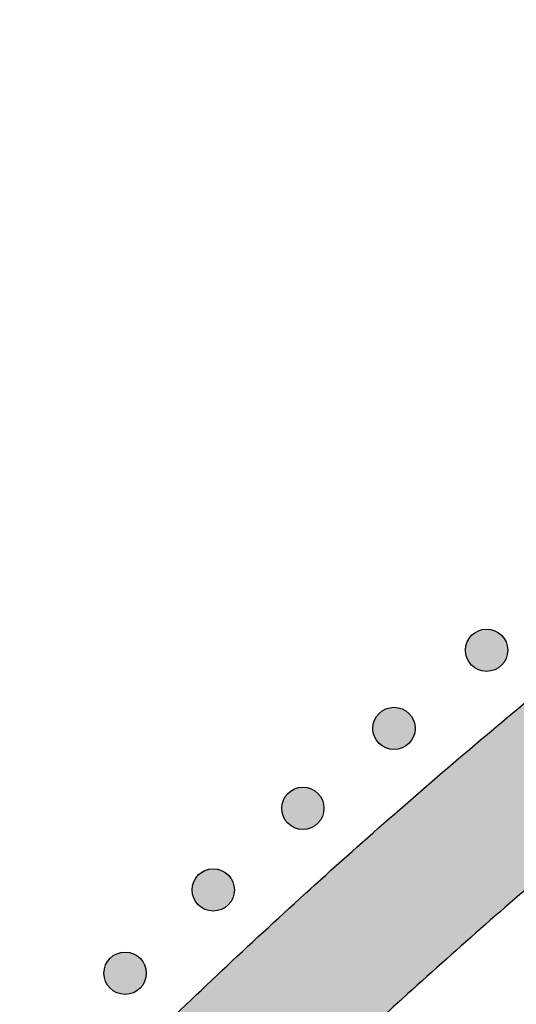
# Model space of a CAD drawing. Header units: millimetres. Extents: x -3873 to -97, y 912 to 4165.
# Tile 226 of 256: x -3714 to -3672, y 1847 to 1929. Entities that reach past the tile are written whole.
import ezdxf

# ---------------------------------------------------------------- set-up
doc = ezdxf.new("R2010")
doc.units = ezdxf.units.MM
doc.layers.add('pattern', color=7, linetype='Continuous', true_color=0x000000)

msp = doc.modelspace()

# ---------------------------------------------------------------- hatches: boundary and pattern name
at = {"layer": 'pattern'}
for points in [[(-3708.605, 1838.276), (-3701.858, 1844.905), (-3694.986, 1851.423), (-3687.994, 1857.824), (-3680.883, 1864.106), (-3673.657, 1870.266), (-3666.32, 1876.3), (-3658.874, 1882.206), (-3651.322, 1887.981), (-3643.67, 1893.622), (-3635.919, 1899.126), (-3628.074, 1904.491), (-3620.138, 1909.715), (-3612.116, 1914.795), (-3604.011, 1919.73), (-3595.827, 1924.516), (-3587.569, 1929.154), (-3589.297, 1914.427), (-3604.309, 1905.514), (-3619.039, 1896.093), (-3633.46, 1886.178), (-3647.549, 1875.786), (-3661.281, 1864.931), (-3674.634, 1853.634), (-3687.587, 1841.913), (-3700.12, 1829.791), (-3712.242, 1817.258), (-3723.963, 1804.305), (-3735.26, 1790.952), (-3746.115, 1777.22), (-3756.507, 1763.131), (-3766.422, 1748.71), (-3775.843, 1733.98), (-3784.756, 1718.968), (-3799.483, 1717.24), (-3794.845, 1725.499), (-3790.059, 1733.682), (-3785.124, 1741.787), (-3780.044, 1749.809), (-3774.82, 1757.745), (-3769.455, 1765.59), (-3763.951, 1773.341), (-3758.31, 1780.993), (-3752.535, 1788.545), (-3746.629, 1795.991), (-3740.595, 1803.328), (-3734.435, 1810.554), (-3728.153, 1817.665), (-3721.751, 1824.657), (-3715.234, 1831.529)], [(-3673.709, 1877.522), (-3673.737, 1877.55), (-3673.766, 1877.577), (-3673.796, 1877.604), (-3673.827, 1877.63), (-3673.859, 1877.656), (-3673.891, 1877.681), (-3673.924, 1877.706), (-3673.958, 1877.73), (-3673.993, 1877.753), (-3674.029, 1877.776), (-3674.066, 1877.798), (-3674.103, 1877.819), (-3674.141, 1877.84), (-3674.18, 1877.859), (-3674.219, 1877.878), (-3674.259, 1877.896), (-3674.3, 1877.913), (-3674.341, 1877.929), (-3674.383, 1877.944), (-3674.426, 1877.958), (-3674.469, 1877.971), (-3674.512, 1877.984), (-3674.556, 1877.994), (-3674.6, 1878.004), (-3674.645, 1878.013), (-3674.69, 1878.021), (-3674.735, 1878.027), (-3674.781, 1878.033), (-3674.826, 1878.037), (-3674.872, 1878.04), (-3674.918, 1878.041), (-3674.964, 1878.042), (-3675.01, 1878.041), (-3675.056, 1878.04), (-3675.101, 1878.037), (-3675.147, 1878.033), (-3675.193, 1878.027), (-3675.238, 1878.021), (-3675.283, 1878.013), (-3675.327, 1878.004), (-3675.372, 1877.994), (-3675.416, 1877.984), (-3675.459, 1877.971), (-3675.502, 1877.958), (-3675.544, 1877.944), (-3675.586, 1877.929), (-3675.628, 1877.913), (-3675.669, 1877.896), (-3675.709, 1877.878), (-3675.748, 1877.859), (-3675.787, 1877.84), (-3675.825, 1877.819), (-3675.862, 1877.798), (-3675.899, 1877.776), (-3675.934, 1877.753), (-3675.969, 1877.73), (-3676.003, 1877.706), (-3676.037, 1877.681), (-3676.069, 1877.656), (-3676.101, 1877.63), (-3676.131, 1877.604), (-3676.161, 1877.577), (-3676.19, 1877.55), (-3676.218, 1877.522), (-3676.246, 1877.494), (-3676.273, 1877.465), (-3676.3, 1877.435), (-3676.326, 1877.405), (-3676.352, 1877.373), (-3676.377, 1877.34), (-3676.402, 1877.307), (-3676.426, 1877.273), (-3676.449, 1877.238), (-3676.472, 1877.202), (-3676.494, 1877.166), (-3676.515, 1877.129), (-3676.536, 1877.091), (-3676.555, 1877.052), (-3676.574, 1877.013), (-3676.592, 1876.972), (-3676.609, 1876.932), (-3676.625, 1876.89), (-3676.64, 1876.848), (-3676.655, 1876.806), (-3676.668, 1876.763), (-3676.68, 1876.719), (-3676.691, 1876.676), (-3676.7, 1876.631), (-3676.709, 1876.587), (-3676.717, 1876.542), (-3676.723, 1876.496), (-3676.729, 1876.451), (-3676.733, 1876.405), (-3676.736, 1876.359), (-3676.738, 1876.314), (-3676.738, 1876.268), (-3676.738, 1876.222), (-3676.736, 1876.176), (-3676.733, 1876.13), (-3676.729, 1876.084), (-3676.723, 1876.039), (-3676.717, 1875.994), (-3676.709, 1875.949), (-3676.7, 1875.904), (-3676.691, 1875.86), (-3676.68, 1875.816), (-3676.668, 1875.772), (-3676.655, 1875.729), (-3676.64, 1875.687), (-3676.625, 1875.645), (-3676.609, 1875.604), (-3676.592, 1875.563), (-3676.574, 1875.523), (-3676.555, 1875.483), (-3676.536, 1875.445), (-3676.515, 1875.407), (-3676.494, 1875.369), (-3676.472, 1875.333), (-3676.449, 1875.297), (-3676.426, 1875.262), (-3676.402, 1875.228), (-3676.377, 1875.195), (-3676.352, 1875.162), (-3676.326, 1875.131), (-3676.3, 1875.1), (-3676.273, 1875.07), (-3676.246, 1875.041), (-3676.218, 1875.013), (-3676.19, 1874.986), (-3676.161, 1874.958), (-3676.131, 1874.932), (-3676.101, 1874.905), (-3676.069, 1874.88), (-3676.037, 1874.854), (-3676.003, 1874.83), (-3675.969, 1874.806), (-3675.934, 1874.782), (-3675.899, 1874.76), (-3675.862, 1874.738), (-3675.825, 1874.716), (-3675.787, 1874.696), (-3675.748, 1874.676), (-3675.709, 1874.657), (-3675.669, 1874.639), (-3675.628, 1874.622), (-3675.586, 1874.606), (-3675.544, 1874.591), (-3675.502, 1874.577), (-3675.459, 1874.564), (-3675.416, 1874.552), (-3675.372, 1874.541), (-3675.327, 1874.531), (-3675.283, 1874.522), (-3675.238, 1874.515), (-3675.193, 1874.508), (-3675.147, 1874.503), (-3675.101, 1874.499), (-3675.056, 1874.496), (-3675.01, 1874.494), (-3674.964, 1874.493), (-3674.918, 1874.494), (-3674.872, 1874.496), (-3674.826, 1874.499), (-3674.781, 1874.503), (-3674.735, 1874.508), (-3674.69, 1874.515), (-3674.645, 1874.522), (-3674.6, 1874.531), (-3674.556, 1874.541), (-3674.512, 1874.552), (-3674.469, 1874.564), (-3674.426, 1874.577), (-3674.383, 1874.591), (-3674.341, 1874.606), (-3674.3, 1874.622), (-3674.259, 1874.639), (-3674.219, 1874.657), (-3674.18, 1874.676), (-3674.141, 1874.696), (-3674.103, 1874.716), (-3674.066, 1874.738), (-3674.029, 1874.76), (-3673.993, 1874.782), (-3673.958, 1874.806), (-3673.924, 1874.83), (-3673.891, 1874.854), (-3673.859, 1874.88), (-3673.827, 1874.905), (-3673.796, 1874.932), (-3673.766, 1874.958), (-3673.737, 1874.986), (-3673.709, 1875.013), (-3673.682, 1875.041), (-3673.654, 1875.07), (-3673.628, 1875.1), (-3673.602, 1875.131), (-3673.576, 1875.162), (-3673.551, 1875.195), (-3673.526, 1875.228), (-3673.502, 1875.262), (-3673.478, 1875.297), (-3673.456, 1875.333), (-3673.434, 1875.369), (-3673.412, 1875.407), (-3673.392, 1875.445), (-3673.372, 1875.483), (-3673.353, 1875.523), (-3673.335, 1875.563), (-3673.318, 1875.604), (-3673.302, 1875.645), (-3673.287, 1875.687), (-3673.273, 1875.729), (-3673.26, 1875.772), (-3673.248, 1875.816), (-3673.237, 1875.86), (-3673.227, 1875.904), (-3673.218, 1875.949), (-3673.211, 1875.994), (-3673.204, 1876.039), (-3673.199, 1876.084), (-3673.195, 1876.13), (-3673.192, 1876.176), (-3673.19, 1876.222), (-3673.189, 1876.268), (-3673.19, 1876.314), (-3673.192, 1876.359), (-3673.195, 1876.405), (-3673.199, 1876.451), (-3673.204, 1876.496), (-3673.211, 1876.542), (-3673.218, 1876.587), (-3673.227, 1876.631), (-3673.237, 1876.676), (-3673.248, 1876.719), (-3673.26, 1876.763), (-3673.273, 1876.806), (-3673.287, 1876.848), (-3673.302, 1876.89), (-3673.318, 1876.932), (-3673.335, 1876.972), (-3673.353, 1877.013), (-3673.372, 1877.052), (-3673.392, 1877.091), (-3673.412, 1877.129), (-3673.434, 1877.166), (-3673.456, 1877.202), (-3673.478, 1877.238), (-3673.502, 1877.273), (-3673.526, 1877.307), (-3673.551, 1877.34), (-3673.576, 1877.373), (-3673.602, 1877.405), (-3673.628, 1877.435), (-3673.654, 1877.465), (-3673.682, 1877.494)], [(-3681.473, 1870.964), (-3681.502, 1870.991), (-3681.531, 1871.018), (-3681.56, 1871.045), (-3681.591, 1871.071), (-3681.623, 1871.097), (-3681.655, 1871.122), (-3681.689, 1871.147), (-3681.723, 1871.171), (-3681.758, 1871.195), (-3681.793, 1871.217), (-3681.83, 1871.239), (-3681.867, 1871.261), (-3681.905, 1871.281), (-3681.944, 1871.301), (-3681.983, 1871.32), (-3682.023, 1871.338), (-3682.064, 1871.355), (-3682.105, 1871.371), (-3682.147, 1871.386), (-3682.19, 1871.4), (-3682.233, 1871.413), (-3682.276, 1871.425), (-3682.32, 1871.436), (-3682.364, 1871.446), (-3682.409, 1871.455), (-3682.454, 1871.462), (-3682.499, 1871.469), (-3682.545, 1871.474), (-3682.59, 1871.478), (-3682.636, 1871.481), (-3682.682, 1871.483), (-3682.728, 1871.483), (-3682.774, 1871.483), (-3682.82, 1871.481), (-3682.866, 1871.478), (-3682.911, 1871.474), (-3682.957, 1871.469), (-3683.002, 1871.462), (-3683.047, 1871.455), (-3683.092, 1871.446), (-3683.136, 1871.436), (-3683.18, 1871.425), (-3683.223, 1871.413), (-3683.266, 1871.4), (-3683.309, 1871.386), (-3683.351, 1871.371), (-3683.392, 1871.355), (-3683.433, 1871.338), (-3683.473, 1871.32), (-3683.512, 1871.301), (-3683.551, 1871.281), (-3683.589, 1871.261), (-3683.626, 1871.239), (-3683.663, 1871.217), (-3683.699, 1871.195), (-3683.733, 1871.171), (-3683.768, 1871.147), (-3683.801, 1871.122), (-3683.833, 1871.097), (-3683.865, 1871.071), (-3683.896, 1871.045), (-3683.925, 1871.018), (-3683.955, 1870.991), (-3683.983, 1870.964), (-3684.01, 1870.936), (-3684.037, 1870.907), (-3684.064, 1870.877), (-3684.09, 1870.846), (-3684.116, 1870.814), (-3684.141, 1870.782), (-3684.166, 1870.749), (-3684.19, 1870.715), (-3684.213, 1870.68), (-3684.236, 1870.644), (-3684.258, 1870.607), (-3684.279, 1870.57), (-3684.3, 1870.532), (-3684.32, 1870.493), (-3684.338, 1870.454), (-3684.356, 1870.414), (-3684.373, 1870.373), (-3684.39, 1870.332), (-3684.405, 1870.29), (-3684.419, 1870.247), (-3684.432, 1870.204), (-3684.444, 1870.161), (-3684.455, 1870.117), (-3684.465, 1870.073), (-3684.473, 1870.028), (-3684.481, 1869.983), (-3684.488, 1869.938), (-3684.493, 1869.892), (-3684.497, 1869.847), (-3684.5, 1869.801), (-3684.502, 1869.755), (-3684.502, 1869.709), (-3684.502, 1869.663), (-3684.5, 1869.617), (-3684.497, 1869.572), (-3684.493, 1869.526), (-3684.488, 1869.48), (-3684.481, 1869.435), (-3684.473, 1869.39), (-3684.465, 1869.346), (-3684.455, 1869.301), (-3684.444, 1869.257), (-3684.432, 1869.214), (-3684.419, 1869.171), (-3684.405, 1869.128), (-3684.39, 1869.087), (-3684.373, 1869.045), (-3684.356, 1869.004), (-3684.338, 1868.964), (-3684.32, 1868.925), (-3684.3, 1868.886), (-3684.279, 1868.848), (-3684.258, 1868.811), (-3684.236, 1868.774), (-3684.213, 1868.739), (-3684.19, 1868.704), (-3684.166, 1868.67), (-3684.141, 1868.636), (-3684.116, 1868.604), (-3684.09, 1868.572), (-3684.064, 1868.542), (-3684.037, 1868.512), (-3684.01, 1868.483), (-3683.983, 1868.455), (-3683.955, 1868.427), (-3683.925, 1868.4), (-3683.896, 1868.373), (-3683.865, 1868.347), (-3683.833, 1868.321), (-3683.801, 1868.296), (-3683.768, 1868.271), (-3683.733, 1868.247), (-3683.699, 1868.224), (-3683.663, 1868.201), (-3683.626, 1868.179), (-3683.589, 1868.158), (-3683.551, 1868.137), (-3683.512, 1868.118), (-3683.473, 1868.099), (-3683.433, 1868.081), (-3683.392, 1868.064), (-3683.351, 1868.048), (-3683.309, 1868.033), (-3683.266, 1868.018), (-3683.223, 1868.005), (-3683.18, 1867.993), (-3683.136, 1867.982), (-3683.092, 1867.973), (-3683.047, 1867.964), (-3683.002, 1867.956), (-3682.957, 1867.95), (-3682.911, 1867.944), (-3682.866, 1867.94), (-3682.82, 1867.937), (-3682.774, 1867.935), (-3682.728, 1867.935), (-3682.682, 1867.935), (-3682.636, 1867.937), (-3682.59, 1867.94), (-3682.545, 1867.944), (-3682.499, 1867.95), (-3682.454, 1867.956), (-3682.409, 1867.964), (-3682.364, 1867.973), (-3682.32, 1867.982), (-3682.276, 1867.993), (-3682.233, 1868.005), (-3682.19, 1868.018), (-3682.147, 1868.033), (-3682.105, 1868.048), (-3682.064, 1868.064), (-3682.023, 1868.081), (-3681.983, 1868.099), (-3681.944, 1868.118), (-3681.905, 1868.137), (-3681.867, 1868.158), (-3681.83, 1868.179), (-3681.793, 1868.201), (-3681.758, 1868.224), (-3681.723, 1868.247), (-3681.689, 1868.271), (-3681.655, 1868.296), (-3681.623, 1868.321), (-3681.591, 1868.347), (-3681.56, 1868.373), (-3681.531, 1868.4), (-3681.502, 1868.427), (-3681.473, 1868.455), (-3681.446, 1868.483), (-3681.419, 1868.512), (-3681.392, 1868.542), (-3681.366, 1868.572), (-3681.34, 1868.604), (-3681.315, 1868.636), (-3681.29, 1868.67), (-3681.266, 1868.704), (-3681.243, 1868.739), (-3681.22, 1868.774), (-3681.198, 1868.811), (-3681.177, 1868.848), (-3681.156, 1868.886), (-3681.136, 1868.925), (-3681.118, 1868.964), (-3681.1, 1869.004), (-3681.083, 1869.045), (-3681.067, 1869.087), (-3681.051, 1869.128), (-3681.037, 1869.171), (-3681.024, 1869.214), (-3681.012, 1869.257), (-3681.001, 1869.301), (-3680.991, 1869.346), (-3680.983, 1869.39), (-3680.975, 1869.435), (-3680.969, 1869.48), (-3680.963, 1869.526), (-3680.959, 1869.572), (-3680.956, 1869.617), (-3680.954, 1869.663), (-3680.954, 1869.709), (-3680.954, 1869.755), (-3680.956, 1869.801), (-3680.959, 1869.847), (-3680.963, 1869.892), (-3680.969, 1869.938), (-3680.975, 1869.983), (-3680.983, 1870.028), (-3680.991, 1870.073), (-3681.001, 1870.117), (-3681.012, 1870.161), (-3681.024, 1870.204), (-3681.037, 1870.247), (-3681.051, 1870.29), (-3681.067, 1870.332), (-3681.083, 1870.373), (-3681.1, 1870.414), (-3681.118, 1870.454), (-3681.136, 1870.493), (-3681.156, 1870.532), (-3681.177, 1870.57), (-3681.198, 1870.607), (-3681.22, 1870.644), (-3681.243, 1870.68), (-3681.266, 1870.715), (-3681.29, 1870.749), (-3681.315, 1870.782), (-3681.34, 1870.814), (-3681.366, 1870.846), (-3681.392, 1870.877), (-3681.419, 1870.907), (-3681.446, 1870.936)], [(-3689.114, 1864.261), (-3689.142, 1864.289), (-3689.171, 1864.316), (-3689.201, 1864.343), (-3689.231, 1864.369), (-3689.263, 1864.395), (-3689.296, 1864.42), (-3689.329, 1864.445), (-3689.363, 1864.469), (-3689.398, 1864.492), (-3689.434, 1864.515), (-3689.47, 1864.537), (-3689.507, 1864.558), (-3689.545, 1864.579), (-3689.584, 1864.598), (-3689.623, 1864.617), (-3689.664, 1864.635), (-3689.704, 1864.652), (-3689.746, 1864.668), (-3689.788, 1864.683), (-3689.83, 1864.697), (-3689.873, 1864.71), (-3689.917, 1864.722), (-3689.96, 1864.733), (-3690.005, 1864.743), (-3690.049, 1864.752), (-3690.094, 1864.76), (-3690.14, 1864.766), (-3690.185, 1864.771), (-3690.231, 1864.776), (-3690.276, 1864.779), (-3690.322, 1864.78), (-3690.368, 1864.781), (-3690.414, 1864.78), (-3690.46, 1864.779), (-3690.506, 1864.776), (-3690.552, 1864.771), (-3690.597, 1864.766), (-3690.642, 1864.76), (-3690.687, 1864.752), (-3690.732, 1864.743), (-3690.776, 1864.733), (-3690.82, 1864.722), (-3690.864, 1864.71), (-3690.907, 1864.697), (-3690.949, 1864.683), (-3690.991, 1864.668), (-3691.032, 1864.652), (-3691.073, 1864.635), (-3691.113, 1864.617), (-3691.153, 1864.598), (-3691.191, 1864.579), (-3691.229, 1864.558), (-3691.267, 1864.537), (-3691.303, 1864.515), (-3691.339, 1864.492), (-3691.374, 1864.469), (-3691.408, 1864.445), (-3691.441, 1864.42), (-3691.474, 1864.395), (-3691.505, 1864.369), (-3691.536, 1864.343), (-3691.566, 1864.316), (-3691.595, 1864.289), (-3691.623, 1864.261), (-3691.65, 1864.233), (-3691.678, 1864.204), (-3691.704, 1864.174), (-3691.731, 1864.143), (-3691.756, 1864.112), (-3691.782, 1864.079), (-3691.806, 1864.046), (-3691.83, 1864.012), (-3691.854, 1863.977), (-3691.876, 1863.941), (-3691.898, 1863.905), (-3691.92, 1863.868), (-3691.94, 1863.83), (-3691.96, 1863.791), (-3691.979, 1863.751), (-3691.997, 1863.711), (-3692.014, 1863.671), (-3692.03, 1863.629), (-3692.045, 1863.587), (-3692.059, 1863.545), (-3692.072, 1863.502), (-3692.084, 1863.458), (-3692.095, 1863.414), (-3692.105, 1863.37), (-3692.114, 1863.326), (-3692.121, 1863.281), (-3692.128, 1863.235), (-3692.133, 1863.19), (-3692.137, 1863.144), (-3692.14, 1863.098), (-3692.142, 1863.053), (-3692.143, 1863.007), (-3692.142, 1862.961), (-3692.14, 1862.915), (-3692.137, 1862.869), (-3692.133, 1862.823), (-3692.128, 1862.778), (-3692.121, 1862.733), (-3692.114, 1862.688), (-3692.105, 1862.643), (-3692.095, 1862.599), (-3692.084, 1862.555), (-3692.072, 1862.511), (-3692.059, 1862.468), (-3692.045, 1862.426), (-3692.03, 1862.384), (-3692.014, 1862.343), (-3691.997, 1862.302), (-3691.979, 1862.262), (-3691.96, 1862.222), (-3691.94, 1862.184), (-3691.92, 1862.146), (-3691.898, 1862.108), (-3691.876, 1862.072), (-3691.854, 1862.036), (-3691.83, 1862.001), (-3691.806, 1861.967), (-3691.782, 1861.934), (-3691.756, 1861.901), (-3691.731, 1861.87), (-3691.704, 1861.839), (-3691.678, 1861.809), (-3691.65, 1861.78), (-3691.623, 1861.752), (-3691.595, 1861.724), (-3691.566, 1861.697), (-3691.536, 1861.671), (-3691.505, 1861.644), (-3691.474, 1861.619), (-3691.441, 1861.593), (-3691.408, 1861.569), (-3691.374, 1861.545), (-3691.339, 1861.521), (-3691.303, 1861.498), (-3691.267, 1861.476), (-3691.229, 1861.455), (-3691.191, 1861.435), (-3691.153, 1861.415), (-3691.113, 1861.396), (-3691.073, 1861.378), (-3691.032, 1861.361), (-3690.991, 1861.345), (-3690.949, 1861.33), (-3690.907, 1861.316), (-3690.864, 1861.303), (-3690.82, 1861.291), (-3690.776, 1861.28), (-3690.732, 1861.27), (-3690.687, 1861.261), (-3690.642, 1861.254), (-3690.597, 1861.247), (-3690.552, 1861.242), (-3690.506, 1861.238), (-3690.46, 1861.235), (-3690.414, 1861.233), (-3690.368, 1861.232), (-3690.322, 1861.233), (-3690.276, 1861.235), (-3690.231, 1861.238), (-3690.185, 1861.242), (-3690.14, 1861.247), (-3690.094, 1861.254), (-3690.049, 1861.261), (-3690.005, 1861.27), (-3689.96, 1861.28), (-3689.917, 1861.291), (-3689.873, 1861.303), (-3689.83, 1861.316), (-3689.788, 1861.33), (-3689.746, 1861.345), (-3689.704, 1861.361), (-3689.664, 1861.378), (-3689.623, 1861.396), (-3689.584, 1861.415), (-3689.545, 1861.435), (-3689.507, 1861.455), (-3689.47, 1861.476), (-3689.434, 1861.498), (-3689.398, 1861.521), (-3689.363, 1861.545), (-3689.329, 1861.569), (-3689.296, 1861.593), (-3689.263, 1861.619), (-3689.231, 1861.644), (-3689.201, 1861.671), (-3689.171, 1861.697), (-3689.142, 1861.724), (-3689.114, 1861.752), (-3689.086, 1861.78), (-3689.059, 1861.809), (-3689.032, 1861.839), (-3689.006, 1861.87), (-3688.98, 1861.901), (-3688.955, 1861.934), (-3688.93, 1861.967), (-3688.906, 1862.001), (-3688.883, 1862.036), (-3688.86, 1862.072), (-3688.838, 1862.108), (-3688.817, 1862.146), (-3688.796, 1862.184), (-3688.777, 1862.222), (-3688.758, 1862.262), (-3688.74, 1862.302), (-3688.723, 1862.343), (-3688.707, 1862.384), (-3688.692, 1862.426), (-3688.678, 1862.468), (-3688.664, 1862.511), (-3688.652, 1862.555), (-3688.641, 1862.599), (-3688.632, 1862.643), (-3688.623, 1862.688), (-3688.615, 1862.733), (-3688.609, 1862.778), (-3688.603, 1862.823), (-3688.599, 1862.869), (-3688.596, 1862.915), (-3688.595, 1862.961), (-3688.594, 1863.007), (-3688.595, 1863.053), (-3688.596, 1863.098), (-3688.599, 1863.144), (-3688.603, 1863.19), (-3688.609, 1863.235), (-3688.615, 1863.281), (-3688.623, 1863.326), (-3688.632, 1863.37), (-3688.641, 1863.414), (-3688.652, 1863.458), (-3688.664, 1863.502), (-3688.678, 1863.545), (-3688.692, 1863.587), (-3688.707, 1863.629), (-3688.723, 1863.671), (-3688.74, 1863.711), (-3688.758, 1863.751), (-3688.777, 1863.791), (-3688.796, 1863.83), (-3688.817, 1863.868), (-3688.838, 1863.905), (-3688.86, 1863.941), (-3688.883, 1863.977), (-3688.906, 1864.012), (-3688.93, 1864.046), (-3688.955, 1864.079), (-3688.98, 1864.112), (-3689.006, 1864.143), (-3689.032, 1864.174), (-3689.059, 1864.204), (-3689.086, 1864.233)], [(-3696.627, 1857.417), (-3696.655, 1857.445), (-3696.684, 1857.472), (-3696.714, 1857.498), (-3696.745, 1857.525), (-3696.777, 1857.55), (-3696.809, 1857.576), (-3696.842, 1857.6), (-3696.876, 1857.624), (-3696.911, 1857.648), (-3696.947, 1857.67), (-3696.984, 1857.693), (-3697.021, 1857.714), (-3697.059, 1857.734), (-3697.098, 1857.754), (-3697.137, 1857.773), (-3697.177, 1857.791), (-3697.218, 1857.808), (-3697.259, 1857.824), (-3697.301, 1857.839), (-3697.344, 1857.853), (-3697.387, 1857.866), (-3697.43, 1857.878), (-3697.474, 1857.889), (-3697.518, 1857.899), (-3697.563, 1857.908), (-3697.608, 1857.915), (-3697.653, 1857.922), (-3697.699, 1857.927), (-3697.744, 1857.931), (-3697.79, 1857.934), (-3697.836, 1857.936), (-3697.882, 1857.937), (-3697.928, 1857.936), (-3697.974, 1857.934), (-3698.019, 1857.931), (-3698.065, 1857.927), (-3698.111, 1857.922), (-3698.156, 1857.915), (-3698.201, 1857.908), (-3698.245, 1857.899), (-3698.29, 1857.889), (-3698.334, 1857.878), (-3698.377, 1857.866), (-3698.42, 1857.853), (-3698.463, 1857.839), (-3698.504, 1857.824), (-3698.546, 1857.808), (-3698.587, 1857.791), (-3698.627, 1857.773), (-3698.666, 1857.754), (-3698.705, 1857.734), (-3698.743, 1857.714), (-3698.78, 1857.693), (-3698.817, 1857.67), (-3698.852, 1857.648), (-3698.887, 1857.624), (-3698.921, 1857.6), (-3698.955, 1857.576), (-3698.987, 1857.55), (-3699.019, 1857.525), (-3699.049, 1857.498), (-3699.079, 1857.472), (-3699.108, 1857.445), (-3699.136, 1857.417), (-3699.164, 1857.389), (-3699.191, 1857.36), (-3699.218, 1857.33), (-3699.244, 1857.299), (-3699.27, 1857.268), (-3699.295, 1857.235), (-3699.32, 1857.202), (-3699.344, 1857.168), (-3699.367, 1857.133), (-3699.39, 1857.097), (-3699.412, 1857.061), (-3699.433, 1857.023), (-3699.454, 1856.985), (-3699.473, 1856.947), (-3699.492, 1856.907), (-3699.51, 1856.867), (-3699.527, 1856.826), (-3699.543, 1856.785), (-3699.558, 1856.743), (-3699.573, 1856.701), (-3699.586, 1856.658), (-3699.598, 1856.614), (-3699.609, 1856.57), (-3699.619, 1856.526), (-3699.627, 1856.481), (-3699.635, 1856.436), (-3699.641, 1856.391), (-3699.647, 1856.346), (-3699.651, 1856.3), (-3699.654, 1856.254), (-3699.656, 1856.208), (-3699.656, 1856.162), (-3699.656, 1856.116), (-3699.654, 1856.071), (-3699.651, 1856.025), (-3699.647, 1855.979), (-3699.641, 1855.934), (-3699.635, 1855.888), (-3699.627, 1855.843), (-3699.619, 1855.799), (-3699.609, 1855.754), (-3699.598, 1855.711), (-3699.586, 1855.667), (-3699.573, 1855.624), (-3699.558, 1855.582), (-3699.543, 1855.54), (-3699.527, 1855.498), (-3699.51, 1855.458), (-3699.492, 1855.418), (-3699.473, 1855.378), (-3699.454, 1855.339), (-3699.433, 1855.301), (-3699.412, 1855.264), (-3699.39, 1855.228), (-3699.367, 1855.192), (-3699.344, 1855.157), (-3699.32, 1855.123), (-3699.295, 1855.09), (-3699.27, 1855.057), (-3699.244, 1855.026), (-3699.218, 1854.995), (-3699.191, 1854.965), (-3699.164, 1854.936), (-3699.136, 1854.908), (-3699.108, 1854.88), (-3699.079, 1854.853), (-3699.049, 1854.826), (-3699.019, 1854.8), (-3698.987, 1854.774), (-3698.955, 1854.749), (-3698.921, 1854.724), (-3698.887, 1854.7), (-3698.852, 1854.677), (-3698.817, 1854.654), (-3698.78, 1854.632), (-3698.743, 1854.611), (-3698.705, 1854.59), (-3698.666, 1854.571), (-3698.627, 1854.552), (-3698.587, 1854.534), (-3698.546, 1854.517), (-3698.504, 1854.501), (-3698.463, 1854.486), (-3698.42, 1854.472), (-3698.377, 1854.459), (-3698.334, 1854.447), (-3698.29, 1854.436), (-3698.245, 1854.426), (-3698.201, 1854.417), (-3698.156, 1854.409), (-3698.111, 1854.403), (-3698.065, 1854.398), (-3698.019, 1854.393), (-3697.974, 1854.39), (-3697.928, 1854.389), (-3697.882, 1854.388), (-3697.836, 1854.389), (-3697.79, 1854.39), (-3697.744, 1854.393), (-3697.699, 1854.398), (-3697.653, 1854.403), (-3697.608, 1854.409), (-3697.563, 1854.417), (-3697.518, 1854.426), (-3697.474, 1854.436), (-3697.43, 1854.447), (-3697.387, 1854.459), (-3697.344, 1854.472), (-3697.301, 1854.486), (-3697.259, 1854.501), (-3697.218, 1854.517), (-3697.177, 1854.534), (-3697.137, 1854.552), (-3697.098, 1854.571), (-3697.059, 1854.59), (-3697.021, 1854.611), (-3696.984, 1854.632), (-3696.947, 1854.654), (-3696.911, 1854.677), (-3696.876, 1854.7), (-3696.842, 1854.724), (-3696.809, 1854.749), (-3696.777, 1854.774), (-3696.745, 1854.8), (-3696.714, 1854.826), (-3696.684, 1854.853), (-3696.655, 1854.88), (-3696.627, 1854.908), (-3696.6, 1854.936), (-3696.573, 1854.965), (-3696.546, 1854.995), (-3696.52, 1855.026), (-3696.494, 1855.057), (-3696.469, 1855.09), (-3696.444, 1855.123), (-3696.42, 1855.157), (-3696.396, 1855.192), (-3696.374, 1855.228), (-3696.352, 1855.264), (-3696.33, 1855.301), (-3696.31, 1855.339), (-3696.29, 1855.378), (-3696.271, 1855.418), (-3696.253, 1855.458), (-3696.236, 1855.498), (-3696.22, 1855.54), (-3696.205, 1855.582), (-3696.191, 1855.624), (-3696.178, 1855.667), (-3696.166, 1855.711), (-3696.155, 1855.754), (-3696.145, 1855.799), (-3696.136, 1855.843), (-3696.129, 1855.888), (-3696.122, 1855.934), (-3696.117, 1855.979), (-3696.113, 1856.025), (-3696.11, 1856.071), (-3696.108, 1856.116), (-3696.108, 1856.162), (-3696.108, 1856.208), (-3696.11, 1856.254), (-3696.113, 1856.3), (-3696.117, 1856.346), (-3696.122, 1856.391), (-3696.129, 1856.436), (-3696.136, 1856.481), (-3696.145, 1856.526), (-3696.155, 1856.57), (-3696.166, 1856.614), (-3696.178, 1856.658), (-3696.191, 1856.701), (-3696.205, 1856.743), (-3696.22, 1856.785), (-3696.236, 1856.826), (-3696.253, 1856.867), (-3696.271, 1856.907), (-3696.29, 1856.947), (-3696.31, 1856.985), (-3696.33, 1857.023), (-3696.352, 1857.061), (-3696.374, 1857.097), (-3696.396, 1857.133), (-3696.42, 1857.168), (-3696.444, 1857.202), (-3696.469, 1857.235), (-3696.494, 1857.268), (-3696.52, 1857.299), (-3696.546, 1857.33), (-3696.573, 1857.36), (-3696.6, 1857.389)], [(-3704.011, 1850.433), (-3704.04, 1850.461), (-3704.069, 1850.488), (-3704.099, 1850.515), (-3704.129, 1850.541), (-3704.161, 1850.567), (-3704.193, 1850.592), (-3704.227, 1850.617), (-3704.261, 1850.641), (-3704.296, 1850.664), (-3704.331, 1850.687), (-3704.368, 1850.709), (-3704.405, 1850.73), (-3704.443, 1850.751), (-3704.482, 1850.77), (-3704.521, 1850.789), (-3704.561, 1850.807), (-3704.602, 1850.824), (-3704.643, 1850.84), (-3704.685, 1850.855), (-3704.728, 1850.869), (-3704.771, 1850.883), (-3704.814, 1850.895), (-3704.858, 1850.906), (-3704.903, 1850.915), (-3704.947, 1850.924), (-3704.992, 1850.932), (-3705.037, 1850.938), (-3705.083, 1850.944), (-3705.129, 1850.948), (-3705.174, 1850.951), (-3705.22, 1850.953), (-3705.266, 1850.953), (-3705.312, 1850.953), (-3705.358, 1850.951), (-3705.404, 1850.948), (-3705.449, 1850.944), (-3705.495, 1850.938), (-3705.54, 1850.932), (-3705.585, 1850.924), (-3705.63, 1850.915), (-3705.674, 1850.906), (-3705.718, 1850.895), (-3705.761, 1850.883), (-3705.804, 1850.869), (-3705.847, 1850.855), (-3705.889, 1850.84), (-3705.93, 1850.824), (-3705.971, 1850.807), (-3706.011, 1850.789), (-3706.05, 1850.77), (-3706.089, 1850.751), (-3706.127, 1850.73), (-3706.164, 1850.709), (-3706.201, 1850.687), (-3706.237, 1850.664), (-3706.272, 1850.641), (-3706.306, 1850.617), (-3706.339, 1850.592), (-3706.371, 1850.567), (-3706.403, 1850.541), (-3706.434, 1850.515), (-3706.464, 1850.488), (-3706.493, 1850.461), (-3706.521, 1850.433), (-3706.548, 1850.405), (-3706.575, 1850.376), (-3706.602, 1850.346), (-3706.628, 1850.316), (-3706.654, 1850.284), (-3706.679, 1850.252), (-3706.704, 1850.218), (-3706.728, 1850.184), (-3706.752, 1850.149), (-3706.774, 1850.114), (-3706.796, 1850.077), (-3706.818, 1850.04), (-3706.838, 1850.002), (-3706.858, 1849.963), (-3706.877, 1849.924), (-3706.894, 1849.884), (-3706.912, 1849.843), (-3706.928, 1849.801), (-3706.943, 1849.759), (-3706.957, 1849.717), (-3706.97, 1849.674), (-3706.982, 1849.631), (-3706.993, 1849.587), (-3707.003, 1849.542), (-3707.012, 1849.498), (-3707.019, 1849.453), (-3707.026, 1849.407), (-3707.031, 1849.362), (-3707.035, 1849.316), (-3707.038, 1849.271), (-3707.04, 1849.225), (-3707.04, 1849.179), (-3707.04, 1849.133), (-3707.038, 1849.087), (-3707.035, 1849.041), (-3707.031, 1848.996), (-3707.026, 1848.95), (-3707.019, 1848.905), (-3707.012, 1848.86), (-3707.003, 1848.815), (-3706.993, 1848.771), (-3706.982, 1848.727), (-3706.97, 1848.684), (-3706.957, 1848.641), (-3706.943, 1848.598), (-3706.928, 1848.556), (-3706.912, 1848.515), (-3706.894, 1848.474), (-3706.877, 1848.434), (-3706.858, 1848.395), (-3706.838, 1848.356), (-3706.818, 1848.318), (-3706.796, 1848.281), (-3706.774, 1848.244), (-3706.752, 1848.208), (-3706.728, 1848.173), (-3706.704, 1848.139), (-3706.679, 1848.106), (-3706.654, 1848.074), (-3706.628, 1848.042), (-3706.602, 1848.011), (-3706.575, 1847.981), (-3706.548, 1847.952), (-3706.521, 1847.924), (-3706.493, 1847.897), (-3706.464, 1847.869), (-3706.434, 1847.843), (-3706.403, 1847.816), (-3706.371, 1847.791), (-3706.339, 1847.766), (-3706.306, 1847.741), (-3706.272, 1847.717), (-3706.237, 1847.693), (-3706.201, 1847.671), (-3706.164, 1847.649), (-3706.127, 1847.627), (-3706.089, 1847.607), (-3706.05, 1847.587), (-3706.011, 1847.568), (-3705.971, 1847.55), (-3705.93, 1847.533), (-3705.889, 1847.517), (-3705.847, 1847.502), (-3705.804, 1847.488), (-3705.761, 1847.475), (-3705.718, 1847.463), (-3705.674, 1847.452), (-3705.63, 1847.442), (-3705.585, 1847.433), (-3705.54, 1847.426), (-3705.495, 1847.419), (-3705.449, 1847.414), (-3705.404, 1847.41), (-3705.358, 1847.407), (-3705.312, 1847.405), (-3705.266, 1847.404), (-3705.22, 1847.405), (-3705.174, 1847.407), (-3705.129, 1847.41), (-3705.083, 1847.414), (-3705.037, 1847.419), (-3704.992, 1847.426), (-3704.947, 1847.433), (-3704.903, 1847.442), (-3704.858, 1847.452), (-3704.814, 1847.463), (-3704.771, 1847.475), (-3704.728, 1847.488), (-3704.685, 1847.502), (-3704.643, 1847.517), (-3704.602, 1847.533), (-3704.561, 1847.55), (-3704.521, 1847.568), (-3704.482, 1847.587), (-3704.443, 1847.607), (-3704.405, 1847.627), (-3704.368, 1847.649), (-3704.331, 1847.671), (-3704.296, 1847.693), (-3704.261, 1847.717), (-3704.227, 1847.741), (-3704.193, 1847.766), (-3704.161, 1847.791), (-3704.129, 1847.816), (-3704.099, 1847.843), (-3704.069, 1847.869), (-3704.04, 1847.897), (-3704.011, 1847.924), (-3703.984, 1847.952), (-3703.957, 1847.981), (-3703.93, 1848.011), (-3703.904, 1848.042), (-3703.878, 1848.074), (-3703.853, 1848.106), (-3703.828, 1848.139), (-3703.804, 1848.173), (-3703.781, 1848.208), (-3703.758, 1848.244), (-3703.736, 1848.281), (-3703.715, 1848.318), (-3703.694, 1848.356), (-3703.675, 1848.395), (-3703.656, 1848.434), (-3703.638, 1848.474), (-3703.621, 1848.515), (-3703.605, 1848.556), (-3703.59, 1848.598), (-3703.575, 1848.641), (-3703.562, 1848.684), (-3703.55, 1848.727), (-3703.539, 1848.771), (-3703.529, 1848.815), (-3703.521, 1848.86), (-3703.513, 1848.905), (-3703.507, 1848.95), (-3703.501, 1848.996), (-3703.497, 1849.041), (-3703.494, 1849.087), (-3703.492, 1849.133), (-3703.492, 1849.179), (-3703.492, 1849.225), (-3703.494, 1849.271), (-3703.497, 1849.316), (-3703.501, 1849.362), (-3703.507, 1849.407), (-3703.513, 1849.453), (-3703.521, 1849.498), (-3703.529, 1849.542), (-3703.539, 1849.587), (-3703.55, 1849.631), (-3703.562, 1849.674), (-3703.575, 1849.717), (-3703.59, 1849.759), (-3703.605, 1849.801), (-3703.621, 1849.843), (-3703.638, 1849.884), (-3703.656, 1849.924), (-3703.675, 1849.963), (-3703.694, 1850.002), (-3703.715, 1850.04), (-3703.736, 1850.077), (-3703.758, 1850.114), (-3703.781, 1850.149), (-3703.804, 1850.184), (-3703.828, 1850.218), (-3703.853, 1850.252), (-3703.878, 1850.284), (-3703.904, 1850.316), (-3703.93, 1850.346), (-3703.957, 1850.376), (-3703.984, 1850.405)]]:
    msp.add_hatch(color=256, dxfattribs=at).paths.add_polyline_path(points, flags=0)

# ---------------------------------------------------------------- linework, layer by layer
for centre in [(-3674.964, 1876.268), (-3682.728, 1869.709), (-3690.368, 1863.007), (-3697.882, 1856.162), (-3705.266, 1849.179)]:
    msp.add_circle(centre, 1.774, dxfattribs=at)
for points, weights in [([(-3708.605, 1838.276), (-3654.59, 1892.29), (-3587.569, 1929.154)], [1, 0.990039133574, 1]), ([(-3589.297, 1914.427), (-3650.415, 1879.495), (-3700.12, 1829.791)], [1, 0.991158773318, 1])]:
    msp.add_rational_spline(points, weights, degree=2, dxfattribs=at)

doc.saveas('drawing.dxf')
